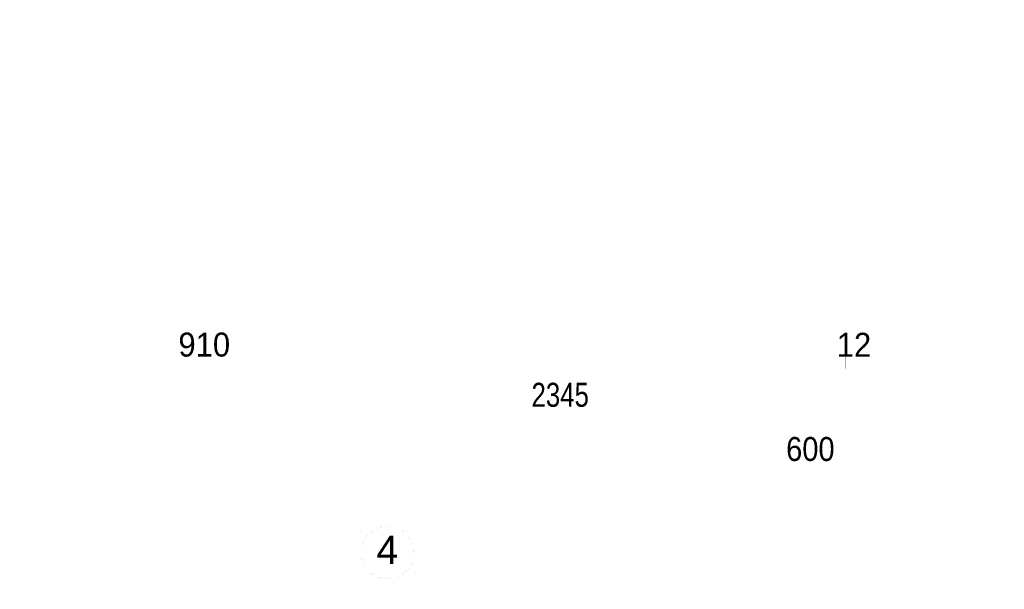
# Paper-space layout 'Layout1' of a CAD drawing. Header units: inches. Extents: x 7368 to 30263, y 5719 to 13940.
# Tile 11 of 44: x 9505 to 10203, y 13386 to 13790. Entities that reach past the tile are written whole.
import ezdxf
from ezdxf.enums import TextEntityAlignment as Align

# ---------------------------------------------------------------- set-up
doc = ezdxf.new("R2010")
doc.units = ezdxf.units.IN
doc.header["$LTSCALE"] = 2
doc.header["$MEASUREMENT"] = 0
doc.linetypes.add('ACAD_ISO04W100', pattern=[30, 24, -3, 0, -3])
doc.linetypes.add('OS', pattern=[60, 30, -15, 0, -15])
doc.layers.get('DEFPOINTS').update_dxf_attribs({"linetype": 'CONTINUOUS', "lineweight": 15})
for name, color, linetype, lineweight in [('A CIENKA', 7, 'CONTINUOUS', 13), ('A KRESKOWANIA', 7, 'CONTINUOUS', 5), ('A OSIE', 7, 'ACAD_ISO04W100', 13), ('A WYMIARY', 7, 'CONTINUOUS', 9), ('ECIANA_PROJEKT', 7, 'CONTINUOUS', 15)]:
    doc.layers.add(name, color=color, linetype=linetype, lineweight=lineweight)
doc.styles.get("Standard").update_dxf_attribs({"font": 'arial.ttf'})

psp = doc.layouts.get("Layout1")

# ---------------------------------------------------------------- linework, layer by layer
at = {"layer": 'A CIENKA', "color": 7, "linetype": 'Continuous', "const_width": 0.018}
psp.add_lwpolyline([(9784.25, 13411.66, 1), (9746.85, 13411.66, 1)], format="xyb", close=True, dxfattribs=at)
at = {"layer": 'A OSIE', "color": 1, "linetype": 'OS', "const_width": 0.018}
psp.add_lwpolyline([(9765.55, 10192.96), (9765.55, 13392.96)], dxfattribs=at)
at = {"layer": 'A WYMIARY', "color": 80, "linetype": 'Continuous', "const_width": 0.018}
for points in [[(13473.55, 13588.32), (7917.55, 13588.32)], [(10090.48, 13547.96), (10090.48, 13553.96)], [(10090.48, 13547.96), (10096.48, 13553.96)], [(10090.48, 13547.96), (10090.48, 13553.96)], [(10090.48, 13547.96), (10096.48, 13553.96)], [(10102.48, 13547.96), (10102.48, 13553.96)], [(10102.48, 13547.96), (10108.48, 13553.96)], [(10102.48, 13547.96), (10102.48, 13553.96)], [(10102.48, 13547.96), (10108.48, 13553.96)], [(9186.55, 13547.96), (10084.48, 13547.96)], [(10084.48, 13547.96), (10078.48, 13547.96)], [(10090.48, 13547.96), (10084.48, 13547.96)], [(10090.48, 13547.96), (10084.48, 13541.96)], [(10090.48, 13547.96), (10084.48, 13547.96)], [(10090.48, 13547.96), (10084.48, 13541.96)], [(10090.48, 13547.96), (10096.48, 13547.96)], [(10090.48, 13547.96), (10090.48, 13541.96)], [(10090.48, 13547.96), (10102.48, 13547.96)], [(10090.48, 13547.96), (10096.48, 13547.96)], [(10090.48, 13547.96), (10090.48, 13541.96)], [(10102.48, 13547.96), (10096.48, 13547.96)], [(10102.48, 13547.96), (10096.48, 13541.96)], [(10102.48, 13547.96), (10096.48, 13547.96)], [(10102.48, 13547.96), (10096.48, 13541.96)], [(10102.48, 13547.96), (10108.48, 13547.96)], [(10102.48, 13547.96), (10102.48, 13541.96)], [(10102.48, 13547.96), (10108.48, 13547.96)], [(10102.48, 13547.96), (10102.48, 13541.96)], [(10108.48, 13547.96), (10114.48, 13547.96)], [(10108.48, 13547.96), (11022.55, 13547.96)], [(8721.55, 13512.35), (11054.55, 13512.35)], [(9765.55, 13473.92), (9765.55, 13479.92)], [(9765.55, 13473.92), (9771.55, 13479.92)], [(9765.55, 13473.92), (9765.55, 13479.92)], [(9765.55, 13473.92), (9771.55, 13479.92)], [(9171.55, 13473.92), (9759.55, 13473.92)], [(9765.55, 13473.92), (9759.55, 13473.92)], [(9765.55, 13473.92), (9759.55, 13467.92)], [(9765.55, 13473.92), (9759.55, 13473.92)], [(9765.55, 13473.92), (9759.55, 13467.92)], [(9765.55, 13473.92), (9771.55, 13473.92)], [(9765.55, 13473.92), (9765.55, 13467.92)], [(9765.55, 13473.92), (9771.55, 13473.92)], [(9765.55, 13473.92), (9765.55, 13467.92)], [(9771.55, 13473.92), (10359.55, 13473.92)]]:
    psp.add_lwpolyline(points, dxfattribs=at)
at = {"layer": 'DEFPOINTS', "color": 7, "linetype": 'Continuous', "const_width": 0.018}
psp.add_lwpolyline([(14917.75, 13789.49), (7367.61, 13789.49)], dxfattribs=at)
at = {"layer": 'ECIANA_PROJEKT', "color": 141, "linetype": 'Continuous', "const_width": 0.018}
psp.add_lwpolyline([(10380.55, 13402.96), (7770.55, 13402.96)], dxfattribs=at)

# ---------------------------------------------------------------- texts
at = {"layer": 'A KRESKOWANIA', "color": 254}
psp.add_text('4', height=20, dxfattribs=at).set_placement((9757.63, 13403.52))
at = {"layer": 'A WYMIARY', "color": 80}
for s, width, p in [('910', 0.925715, (9635.51, 13559.13)), ('12', 0.925715, (10096.48, 13558.98)), ('2345', 0.771429, (9888.05, 13523.52)), ('600', 0.867857, (10065.55, 13485.08))]:
    psp.add_text(s, height=17, dxfattribs=dict(at, width=width)).set_placement(p, align=Align.MIDDLE_CENTER)

doc.saveas('drawing.dxf')
